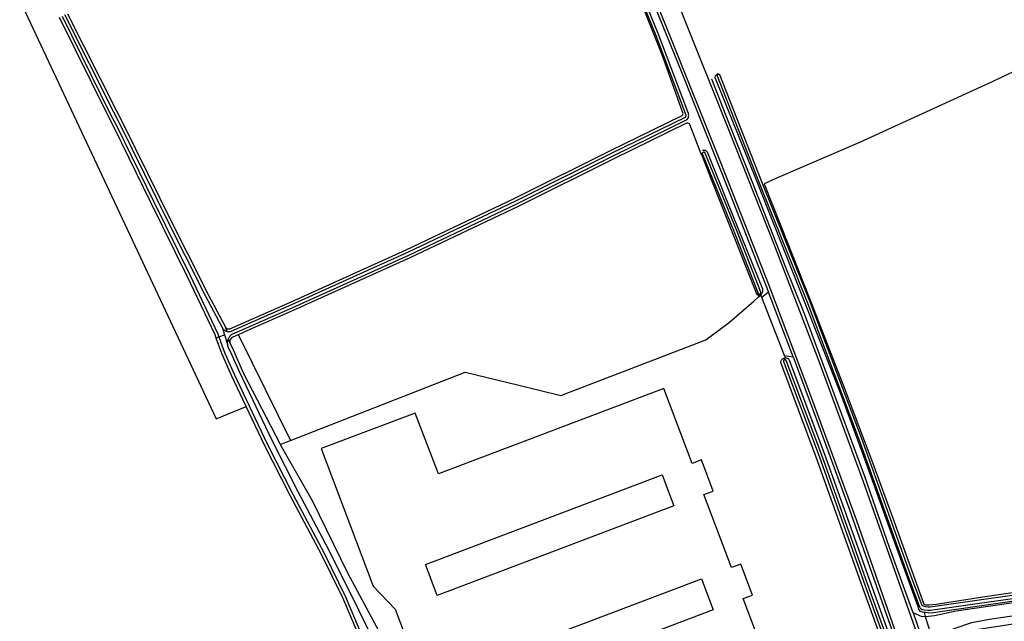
# Model space of a CAD drawing. Header units: metres. Extents: x 174255 to 175175, y 462028 to 462911.
# Tile 190 of 256: x 175045.21 to 175047.23, y 462738.13 to 462739.36. Entities that reach past the tile are written whole.
import ezdxf

# ---------------------------------------------------------------- set-up
doc = ezdxf.new("R2010")
doc.units = ezdxf.units.M
doc.layers.add('N-XX-AL-LIJN_0.20-G', color=7, linetype='Continuous', lineweight=25)

# ---------------------------------------------------------------- blocks, each defined once
blk = doc.blocks.new('Situatie')
at = {"lineweight": -3}
for p, q in [((-9.3132, 25.1899), (-9.3148, 25.1884)), ((-9.3132, 25.1899), (-9.3145, 25.1919)), ((-9.2647, 25.0648), (-9.3109, 25.1838)), ((-9.2469, 25.0622), (-9.2973, 25.1948)), ((-10.417, 25.1233), (-10.4122, 25.1075)), ((-10.4066, 25.1139), (-10.4101, 25.1231)), ((-10.4237, 25.1031), (-10.4293, 25.101)), ((-10.4237, 25.1031), (-10.4122, 25.1075)), ((-10.4122, 25.1075), (-10.4059, 25.0865)), ((-10.4006, 25.0897), (-10.4045, 25.0991)), ((-9.2661, 25.0597), (-9.2646, 25.0563)), ((-9.0013, 24.5378), (-8.9754, 24.4643)), ((-8.9762, 24.5303), (-8.9613, 24.4823))]:
    blk.add_line(p, q, dxfattribs=at)
for points in [[(-8.7228, 25.6812), (-8.838, 25.6268), (-9.1113, 25.5015), (-9.2822, 25.4281), (-9.3064, 25.417), (-9.2724, 25.331), (-9.2143, 25.1838), (-9.1417, 24.9977), (-9.0826, 24.8403), (-9.0434, 24.734), (-8.9793, 24.5555), (-8.9759, 24.5544), (-8.9725, 24.554), (-8.9688, 24.5541), (-8.9539, 24.5554), (-8.8579, 24.5707), (-8.6984, 24.5936)], [(-10.7343, 25.7656), (-10.6339, 25.5667), (-10.6205, 25.5416), (-10.5452, 25.3874), (-10.5288, 25.3542), (-10.4457, 25.1901), (-10.4101, 25.1231), (-10.4097, 25.1225), (-10.4091, 25.1218), (-10.4085, 25.1213), (-10.4078, 25.1208), (-10.4071, 25.1204), (-10.4063, 25.1201), (-10.4055, 25.1198), (-10.4047, 25.1197), (-10.4039, 25.1196), (-10.403, 25.1196), (-10.4022, 25.1198), (-10.4013, 25.12), (-10.4012, 25.12), (-10.2774, 25.1745), (-10.0399, 25.2814), (-9.8185, 25.3867), (-9.6211, 25.485), (-9.4755, 25.5563), (-9.4743, 25.5571), (-9.4734, 25.5582), (-9.4728, 25.5596), (-9.4727, 25.5611), (-9.4729, 25.5625), (-9.5125, 25.6738), (-9.517, 25.685), (-9.6003, 25.8935)], [(-10.3223, 27.7421), (-10.3242, 27.7412), (-10.2431, 27.5403), (-10.1463, 27.3008), (-10.0553, 27.0748), (-9.9572, 26.8319), (-9.8686, 26.6135), (-9.7753, 26.384), (-9.6824, 26.1553), (-9.5818, 25.9067), (-9.4766, 25.6478), (-9.3766, 25.397), (-9.2973, 25.1948)], [(-10.3189, 27.7436), (-10.2673, 27.6161), (-10.1796, 27.3992), (-10.0803, 27.153), (-9.9834, 26.9123), (-9.8909, 26.6845), (-9.7925, 26.4421), (-9.6933, 26.198), (-9.5967, 25.9597), (-9.4997, 25.7206), (-9.3964, 25.4629), (-9.2966, 25.2092), (-9.207, 24.9724), (-9.1176, 24.7289), (-9.0335, 24.4889), (-9.0286, 24.4764), (-8.9473, 24.2573), (-8.8583, 24.0233), (-8.864, 24.0209)], [(-10.3681, 24.9608), (-10.3983, 25.0244), (-10.4179, 25.0693), (-10.4293, 25.101), (-10.4317, 25.1075), (-10.4887, 25.2279), (-10.5631, 25.3786), (-10.6383, 25.5325), (-10.6517, 25.5574), (-10.7505, 25.7577)], [(-10.7451, 25.7604), (-10.6464, 25.5603), (-10.633, 25.5352), (-10.5577, 25.3812), (-10.4833, 25.2305), (-10.4261, 25.1098), (-10.4237, 25.1031)], [(-10.417, 25.1233), (-10.451, 25.1874), (-10.5342, 25.3515), (-10.5506, 25.3847), (-10.6259, 25.5388), (-10.6393, 25.564), (-10.7397, 25.763)], [(-8.965, 24.4397), (-8.9721, 24.4367), (-9.0089, 24.5409), (-9.1027, 24.8062), (-9.1937, 25.0529), (-9.2864, 25.2944), (-9.3786, 25.5277), (-9.4753, 25.768), (-9.5796, 26.0246), (-9.6761, 26.262), (-9.7709, 26.4959), (-9.8903, 26.7899), (-9.8845, 26.7924)], [(-10.904, 25.9463), (-10.4295, 24.9355), (-10.3681, 24.9608)], [(-10.4059, 25.0865), (-10.4061, 25.0884), (-10.4062, 25.0903), (-10.4061, 25.0923), (-10.4059, 25.0942), (-10.4055, 25.096), (-10.4049, 25.0979), (-10.4045, 25.0991), (-10.4042, 25.0996), (-10.4034, 25.1014), (-10.4024, 25.103), (-10.4013, 25.1046), (-10.4001, 25.106), (-10.3987, 25.1074), (-10.3972, 25.1086), (-10.3969, 25.1088), (-10.2726, 25.1636), (-10.0349, 25.2706), (-9.8133, 25.3759), (-9.6158, 25.4742), (-9.4639, 25.5486), (-9.4623, 25.5516), (-9.4616, 25.5535), (-9.4612, 25.5554), (-9.4611, 25.5574), (-9.4612, 25.5593), (-9.4617, 25.5613), (-9.4624, 25.5631), (-9.4633, 25.5646), (-9.463, 25.5643), (-9.5235, 25.7249), (-9.5978, 25.9083)], [(-9.6033, 25.906), (-9.5291, 25.7227), (-9.4684, 25.5615), (-9.4684, 25.5614), (-9.4678, 25.5605), (-9.4674, 25.5595), (-9.4672, 25.5584), (-9.4671, 25.5573), (-9.4671, 25.5562), (-9.4674, 25.5551), (-9.4677, 25.5541), (-9.4683, 25.5532), (-9.6184, 25.4796), (-9.8159, 25.3813), (-10.0374, 25.276), (-10.275, 25.169), (-10.3993, 25.1143), (-10.3996, 25.1142), (-10.4011, 25.1139), (-10.4025, 25.1137), (-10.404, 25.1136), (-10.4055, 25.1137), (-10.4066, 25.1139), (-10.4069, 25.114), (-10.4084, 25.1144), (-10.4097, 25.115), (-10.411, 25.1157), (-10.4122, 25.1166), (-10.4133, 25.1176), (-10.4143, 25.1187), (-10.4152, 25.1199), (-10.417, 25.1233)], [(-9.0013, 24.5378), (-9.0494, 24.6714), (-9.1001, 24.8169), (-9.1697, 25.0053), (-9.2239, 25.1506), (-9.2631, 25.2488), (-9.3312, 25.422), (-9.3781, 25.5407), (-9.4137, 25.6316)], [(-8.9788, 24.5387), (-8.9863, 24.5403), (-8.9892, 24.5443), (-8.9908, 24.5502), (-9.0398, 24.6856), (-9.0975, 24.8449), (-9.1483, 24.9842), (-9.2133, 25.1497), (-9.2729, 25.2999), (-9.3223, 25.4247), (-9.4063, 25.6325), (-9.4065, 25.6336), (-9.4066, 25.6347), (-9.4065, 25.6359), (-9.4059, 25.6381), (-9.4054, 25.6391), (-9.4047, 25.64), (-9.404, 25.6408), (-9.4039, 25.6409), (-9.4016, 25.6431)], [(-9.4008, 25.6411), (-9.4011, 25.641), (-9.4017, 25.6406), (-9.4022, 25.64), (-9.4025, 25.6394), (-9.4027, 25.6387), (-9.4028, 25.6382), (-9.3168, 25.4191), (-9.2172, 25.1709), (-9.1126, 24.894), (-9.0133, 24.6177), (-8.9876, 24.5483), (-8.9861, 24.5466), (-8.9836, 24.5453), (-8.9793, 24.5442), (-8.9707, 24.5435), (-8.9652, 24.5432), (-8.6967, 24.5817)], [(-8.6976, 24.5877), (-8.966, 24.5491), (-8.9705, 24.5493), (-8.9759, 24.5501), (-8.9797, 24.5511), (-8.9829, 24.5528), (-9.0076, 24.6197), (-9.107, 24.8961), (-9.2116, 25.173), (-9.3113, 25.4213), (-9.3972, 25.6404), (-9.3977, 25.6409), (-9.3984, 25.6412), (-9.3991, 25.6414), (-9.3998, 25.6414), (-9.4005, 25.6413), (-9.4008, 25.6411)], [(-10.2769, 24.8911), (-9.9193, 25.0307), (-9.8117, 25.0051), (-9.7233, 24.9832), (-9.4259, 25.0972), (-9.3776, 25.1337), (-9.3274, 25.1766), (-9.3187, 25.1847), (-9.3148, 25.1884), (-9.3183, 25.1884), (-9.3203, 25.1894), (-9.3223, 25.1928), (-9.3238, 25.1962), (-9.4136, 25.4238), (-9.4344, 25.4764), (-9.4359, 25.4801), (-9.4589, 25.5384), (-9.4597, 25.5397), (-9.461, 25.5408), (-9.4626, 25.5414), (-9.4643, 25.5415), (-9.4658, 25.541), (-9.6131, 25.4689), (-9.8106, 25.3705), (-10.0324, 25.2651), (-10.2701, 25.1581), (-10.3667, 25.1156), (-10.3843, 25.1078)], [(-9.4308, 25.4817), (-9.4317, 25.4815), (-9.4327, 25.4808), (-9.4332, 25.48), (-9.4333, 25.4792), (-9.3686, 25.3202), (-9.3186, 25.1925), (-9.3185, 25.1924), (-9.318, 25.192), (-9.3174, 25.1916), (-9.3167, 25.1914), (-9.316, 25.1914), (-9.3153, 25.1915), (-9.3146, 25.1917), (-9.3145, 25.1919), (-9.314, 25.1922), (-9.3136, 25.1927), (-9.3132, 25.1933), (-9.313, 25.194), (-9.313, 25.1947), (-9.363, 25.3224), (-9.4277, 25.4815), (-9.4288, 25.4818), (-9.4303, 25.4819), (-9.4308, 25.4817)], [(-9.4323, 25.4855), (-9.4319, 25.4857), (-9.4309, 25.486), (-9.4299, 25.4862), (-9.4289, 25.4862), (-9.4278, 25.4861), (-9.4269, 25.4857), (-9.4259, 25.4853), (-9.4251, 25.4847), (-9.4243, 25.484), (-9.4237, 25.4832), (-9.4232, 25.4823), (-9.3803, 25.375), (-9.3098, 25.2018), (-9.3096, 25.1957), (-9.3119, 25.1912), (-9.3132, 25.1899)], [(-10.1407, 24.4993), (-10.1697, 24.5682), (-10.2136, 24.657), (-10.2773, 24.7771), (-10.3305, 24.8814), (-10.3681, 24.9608)], [(-9.2973, 25.1948), (-9.3109, 25.1838), (-9.3132, 25.1899)], [(-10.4237, 25.1031), (-10.4122, 25.0713), (-10.3928, 25.0269), (-10.3251, 24.8841), (-10.272, 24.7799), (-10.2083, 24.6598), (-10.1642, 24.5705), (-10.1349, 24.501)], [(-10.3843, 25.1078), (-10.3955, 25.1029), (-10.398, 25.1013), (-10.4001, 25.0989), (-10.4013, 25.0958), (-10.4014, 25.0926), (-10.4006, 25.0897), (-10.3936, 25.0737), (-10.3764, 25.0344), (-10.3741, 25.0294), (-10.2982, 24.8832), (-10.298, 24.8829), (-10.2769, 24.8911)], [(-10.3843, 25.1078), (-10.3817, 25.1027), (-10.2769, 24.8911)], [(-10.1091, 24.4855), (-10.1373, 24.5431), (-10.1976, 24.6652), (-10.2613, 24.7854), (-10.3143, 24.8894), (-10.3819, 25.0319), (-10.4012, 25.0761), (-10.4024, 25.0777), (-10.4033, 25.0793), (-10.4042, 25.081), (-10.4049, 25.0828), (-10.4055, 25.0847), (-10.4059, 25.0865)], [(-9.263, 25.0603), (-9.2647, 25.0648), (-9.2469, 25.0622)], [(-9.0068, 24.3183), (-9.1014, 24.5814), (-9.1995, 24.8566), (-9.2724, 25.051), (-9.2724, 25.0512), (-9.2723, 25.0524), (-9.2719, 25.0536), (-9.2715, 25.0548), (-9.2708, 25.0559), (-9.2701, 25.0569), (-9.2692, 25.0578), (-9.2682, 25.0585), (-9.2671, 25.0592), (-9.2661, 25.0597)], [(-9.2646, 25.0563), (-9.265, 25.0561), (-9.2656, 25.0558), (-9.2661, 25.0553), (-9.2665, 25.0547), (-9.2668, 25.054), (-9.2668, 25.0533), (-9.2668, 25.0531), (-9.1939, 24.8587), (-9.0958, 24.5834), (-9.0012, 24.3204)], [(-8.9955, 24.3224), (-9.0902, 24.5855), (-9.1882, 24.8608), (-9.2612, 25.0552), (-9.2617, 25.0557), (-9.2623, 25.0561), (-9.263, 25.0563), (-9.2637, 25.0564), (-9.2644, 25.0564), (-9.2646, 25.0563)], [(-9.2661, 25.0597), (-9.266, 25.0597), (-9.2648, 25.06), (-9.2636, 25.0602), (-9.263, 25.0603), (-9.2623, 25.0603), (-9.2611, 25.0601), (-9.2598, 25.0599), (-9.2587, 25.0594), (-9.2576, 25.0589), (-9.2565, 25.0581), (-9.2556, 25.0573), (-9.1826, 24.8628), (-9.0845, 24.5875), (-8.9899, 24.3244)], [(-9.2469, 25.0622), (-9.1993, 24.9337), (-9.1326, 24.7528), (-9.0515, 24.5218), (-9.0436, 24.4994), (-8.9513, 24.2503), (-8.864, 24.0209)], [(-9.454, 24.8438), (-9.512, 24.9972), (-9.9741, 24.8224), (-10.0213, 24.9472), (-10.2142, 24.8742), (-10.1076, 24.5926), (-10.0629, 24.5452), (-10.0035, 24.3881), (-9.9587, 24.3407), (-9.8993, 24.1836), (-9.2913, 24.4135), (-9.3493, 24.5669), (-9.3301, 24.5742), (-9.3542, 24.6377), (-9.3733, 24.6304), (-9.4299, 24.7801), (-9.4108, 24.7873), (-9.4349, 24.851), (-9.454, 24.8438)], [(-10.298, 24.8829), (-10.2325, 24.7677), (-10.1606, 24.6195), (-10.0922, 24.4928), (-10.0912, 24.4909)], [(-10.0004, 24.6371), (-9.5153, 24.8206), (-9.4912, 24.7569), (-9.9764, 24.5734), (-10.0004, 24.6371)], [(-8.2331, 24.6421), (-8.2336, 24.644), (-8.4404, 24.6152), (-8.6958, 24.5758), (-8.9643, 24.5372), (-8.9765, 24.5383), (-8.9788, 24.5387), (-8.9762, 24.5303), (-8.9693, 24.5311), (-8.9575, 24.5325), (-8.9128, 24.542), (-8.7768, 24.5615), (-8.2475, 24.6402), (-8.2331, 24.6421)], [(-8.306, 24.6032), (-8.8448, 24.524), (-8.8815, 24.5172), (-8.9175, 24.5052), (-8.9458, 24.4925), (-8.9613, 24.4823), (-8.9587, 24.4739), (-8.9582, 24.4745), (-8.9567, 24.476), (-8.955, 24.4773), (-8.9532, 24.4785), (-8.9434, 24.4832), (-8.9377, 24.4856), (-8.9306, 24.4884), (-8.9234, 24.491), (-8.9162, 24.4935), (-8.9089, 24.4958), (-8.9016, 24.498), (-8.894, 24.5001), (-8.7825, 24.5171)], [(-9.8957, 24.3602), (-9.9198, 24.4237), (-9.4346, 24.6072), (-9.4106, 24.5437), (-9.8957, 24.3602)], [(-8.9762, 24.5303), (-8.9826, 24.5296), (-9.0013, 24.5378)]]:
    blk.add_lwpolyline(points, dxfattribs=at)

msp = doc.modelspace()

# ---------------------------------------------------------------- block references
at = {"layer": 'N-XX-AL-LIJN_0.20-G'}
msp.add_blockref('Situatie', (175056.047, 462713.6112), dxfattribs=at)

doc.saveas('drawing.dxf')
